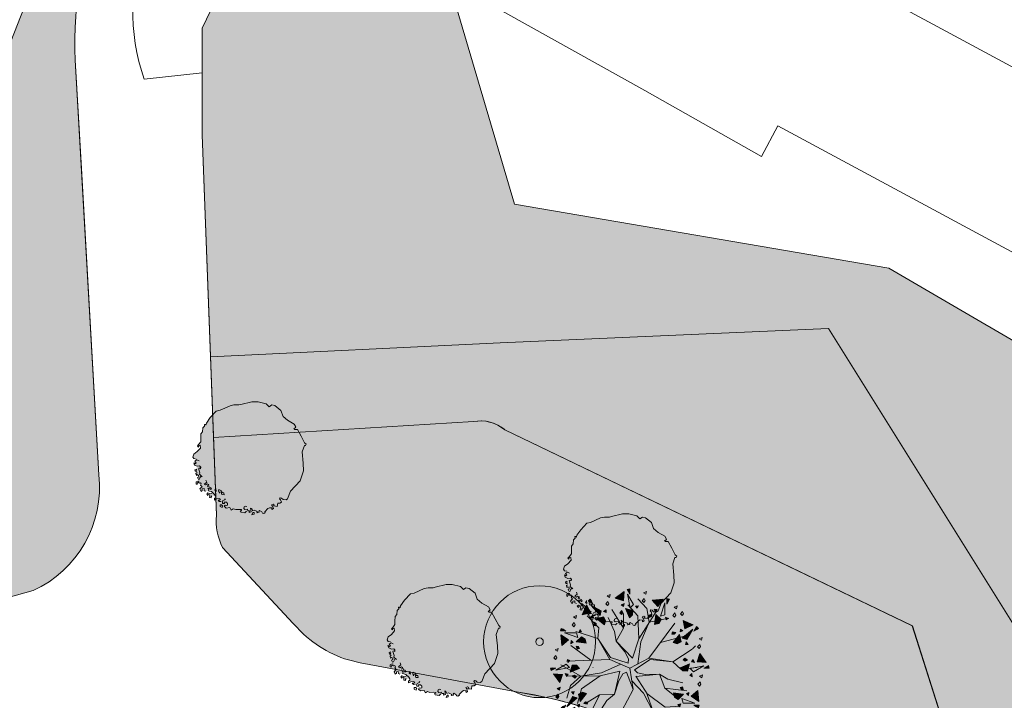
# Model space of a CAD drawing. Header units: millimetres. Extents: x -287545 to 1001608, y -673832 to 307178.
# Tile 56 of 64: x 33481 to 121250, y 3721 to 64393. Entities that reach past the tile are written whole.
import ezdxf

# ---------------------------------------------------------------- set-up
doc = ezdxf.new("R2010")
doc.units = ezdxf.units.MM
doc.header["$MEASUREMENT"] = 0
for name, color, linetype in [('90 Terrein bomen 2D', 7, 'Continuous'), ('90 Terrein bomen 2D 2D arcering', 7, 'Continuous'), ('90 Terrein omgeving', 7, 'Continuous'), ('90 Terrein omgeving Afdek-arcering', 7, 'Continuous')]:
    doc.layers.add(name, color=color, linetype=linetype)
pattern_1 = [(45, (0, 800), (-254.5584, 254.5584), [0, -240, 0, -360]), (110, (800, 800), (338.2893, 123.1273), [0, -176, 0, -304])]

# ---------------------------------------------------------------- blocks, each defined once
blk = doc.blocks.new('Mesh_1_1', base_point=(-1851, 9411))
at = {"layer": '90 Terrein omgeving Afdek-arcering', "linetype": 'Continuous', "lineweight": 0, "true_color": 0xb9d3a7}
blk.add_hatch(color=9, dxfattribs=at).paths.add_polyline_path([(-1851, 9411, 0.148038), (-4362, 41), (-4362, -37214, 0.376698), (1070, -42522), (994, -21224), (930, -3300, -0.302026), (8060, 6063), (34686, 13498, 0.321068), (40546, 23827), (38981, 51136), (38429, 60773, -0.099043), (40922, 76048), (44954, 93141), (44761, 93238), (22381, 36234), (22367, 36209), (8597, 12359), (6757, 13421), (2811, 15699), (17583, 41285, 0.074258), (18108, 42625), (39035, 96114), (39134, 96321), (33203, 99299), (33116, 99087, -0.049167), (28556, 78010), (24222, 66716, -0.004226), (23476, 64986, -0.001401), (23222, 64416, -0.001584), (22931, 63772, -0.001665), (22621, 63098, -0.001745), (22291, 62394, -0.001826), (21940, 61660, -0.001908), (21568, 60895, -0.001992), (21174, 60100, -0.00208), (20755, 59273, -0.002173), (20310, 58413, -0.002273), (19837, 57517, -0.002384), (19332, 56582, -0.002876), (18711, 55461, -0.001693), (18339, 54804), (18304, 54741, -0.001745), (17915, 54067), (17910, 54059, -0.001942), (17473, 53312, -0.00107), (17229, 52902), (17724, 51556, -0.221308), (15201, 38947)])
at = {"layer": '90 Terrein omgeving', "color": 252, "linetype": 'Continuous', "lineweight": 0, "true_color": 0x969696, "flags": 128}
blk.add_lwpolyline([(-1851, 9411, 0.148038), (-4362, 41), (-4362, -37214, 0.376698), (1070, -42522), (994, -21224), (930, -3300, -0.302026), (8060, 6063), (34686, 13498, 0.321068), (40546, 23827), (38981, 51136), (38429, 60773, -0.099043), (40922, 76048), (44954, 93141), (44761, 93238), (22381, 36234), (22367, 36209), (8597, 12359), (6757, 13421), (2811, 15699), (17583, 41285, 0.074258), (18108, 42625), (39035, 96114), (39134, 96321), (33203, 99299), (33116, 99087, -0.049167), (28556, 78010), (24222, 66716, -0.004226), (23476, 64986, -0.001401), (23222, 64416, -0.001584), (22931, 63772, -0.001665), (22621, 63098, -0.001745), (22291, 62394, -0.001826), (21940, 61660, -0.001908), (21568, 60895, -0.001992), (21174, 60100, -0.00208), (20755, 59273, -0.002173), (20310, 58413, -0.002273), (19837, 57517, -0.002384), (19332, 56582, -0.002876), (18711, 55461, -0.001693), (18339, 54804), (18304, 54741, -0.001745), (17915, 54067), (17910, 54059, -0.001942), (17473, 53312, -0.00107), (17229, 52902), (17724, 51556, -0.221308), (15201, 38947)], format="xyb", close=True, dxfattribs=at)
blk = doc.blocks.new('Slab_1_1', base_point=(656, -159592))
at = {"layer": '90 Terrein omgeving', "color": 253, "linetype": 'Continuous', "lineweight": 0, "true_color": 0x99a3a6, "flags": 128}
for points in [[(215411, -245578, -0.147242), (192240, -262363), (150438, -281295), (123239, -288021), (89739, -297362, 0.085668), (68613, -308242), (48941, -322736, -0.136621), (37520, -326182), (4914, -326079), (4011, -228029), (3943, -216214), (631, -165388), (656, -159592), (945, -92323), (1110, -53759), (930, -3300, -0.302026), (8060, 6063), (34686, 13498, 0.321068), (40546, 23827), (38429, 60773, -0.099043), (40922, 76048)], [(74647, 66220), (89214, 58070), (99599, 52196), (101070, 54927), (131914, 38316), (134132, 42434), (166870, 24803), (164652, 20685), (153688, -614), (125841, -10551), (119746, -12615, -0.154668), (112316, -11261), (94010, -1399, 0.093949), (77760, 4491), (63840, 7071, -0.143963), (58788, 9624), (57848, 10564), (51560, 17336, -0.137387), (51022, 20211), (49760, 54132), (49760, 59649), (44589, 59094, -0.189051), (44983, 71847)]]:
    blk.add_lwpolyline(points, format="xyb", dxfattribs=at)
blk.add_lwpolyline([(89795, 77545), (97385, 73454), (141664, 49584), (148232, 60961), (118320, 78231), (96590, 90082), (96035, 89122)], close=True, dxfattribs=at)
blk = doc.blocks.new('Mesh_15_1', base_point=(73935, 28570))
at = {"layer": '90 Terrein omgeving Afdek-arcering', "linetype": 'Continuous', "lineweight": 0, "true_color": 0xb9d3a7}
h = blk.add_hatch(dxfattribs=at)
h.set_pattern_fill('910_PUNTJES_A_0001', color=9, style=0, pattern_type=2)
h.set_pattern_definition(pattern_1)
h.paths.add_polyline_path([(73935, 28570), (50765, 27139), (51022, 20211, 0.137387), (51560, 17336), (57848, 10564), (58788, 9624, 0.143963), (63840, 7071), (77760, 4491), (79848, 4104, -0.025418), (84407, 2906, -0.002051), (84770, 2789, -0.0029), (85280, 2619, -0.002888), (85787, 2444, -0.002873), (86289, 2264, -0.002855), (86785, 2079, -0.002834), (87276, 1890, -0.00281), (87761, 1697, -0.025524), (92053, -301, -0.00334), (92349, -504), (112316, -11261, 0.154668), (119746, -12615), (120289, -12432), (113051, 10349), (76739, 27818, 0.007553), (76661, 27883, 0.220065)])
at = {"layer": '90 Terrein omgeving', "color": 252, "linetype": 'Continuous', "lineweight": 0, "true_color": 0x969696, "flags": 128}
blk.add_lwpolyline([(73935, 28570), (50765, 27139), (51022, 20211, 0.137387), (51560, 17336), (57848, 10564), (58788, 9624, 0.143963), (63840, 7071), (77760, 4491), (79848, 4104, -0.025418), (84407, 2906, -0.002051), (84770, 2789, -0.0029), (85280, 2619, -0.002888), (85787, 2444, -0.002873), (86289, 2264, -0.002855), (86785, 2079, -0.002834), (87276, 1890, -0.00281), (87761, 1697, -0.025524), (92053, -301, -0.00334), (92349, -504), (112316, -11261, 0.154668), (119746, -12615), (120289, -12432), (113051, 10349), (76739, 27818, 0.007553), (76661, 27883, 0.220065)], format="xyb", close=True, dxfattribs=at)
blk = doc.blocks.new('Mesh_17_1', base_point=(50496, 34354))
at = {"layer": '90 Terrein omgeving Afdek-arcering', "linetype": 'Continuous', "lineweight": 0, "true_color": 0xb9d3a7}
h = blk.add_hatch(dxfattribs=at)
h.set_pattern_fill('910_PUNTJES_A_0001', color=9, style=0, pattern_type=2)
h.set_pattern_definition(pattern_1)
h.paths.add_polyline_path([(50496, 34354), (50765, 27139), (73935, 28570, -0.227998), (76739, 27818), (113051, 10349), (120289, -12432), (125840, -10537), (123999, 7374), (105587, 36877), (76300, 35581)])
at = {"layer": '90 Terrein omgeving', "color": 252, "linetype": 'Continuous', "lineweight": 0, "true_color": 0x969696, "flags": 128}
blk.add_lwpolyline([(50496, 34354), (50765, 27139), (73935, 28570, -0.227998), (76739, 27818), (113051, 10349), (120289, -12432), (125840, -10537), (123999, 7374), (105587, 36877), (76300, 35581)], format="xyb", close=True, dxfattribs=at)
blk = doc.blocks.new('Slab_5_1', base_point=(49760, 63652))
at = {"layer": '90 Terrein omgeving Afdek-arcering', "linetype": 'Continuous', "lineweight": 0, "true_color": 0xdcf0f0}
blk.add_hatch(color=254, dxfattribs=at).paths.add_polyline_path([(49760, 63652), (49760, 54132), (50496, 34354), (76300, 35581), (105587, 36877), (123999, 7374), (125841, -10551), (153688, -614), (160760, 13125), (159747, 11393), (127610, 30191), (128623, 31923), (110963, 42253), (77583, 47950), (71701, 67921), (68387, 69723), (81093, 94537), (77785, 96447), (76031, 102993), (69939, 105698)])
at = {"layer": '90 Terrein omgeving', "color": 253, "linetype": 'Continuous', "lineweight": 0, "true_color": 0x99a3a6, "flags": 128}
blk.add_lwpolyline([(49760, 63652), (49760, 54132), (50496, 34354), (76300, 35581), (105587, 36877), (123999, 7374), (125841, -10551), (153688, -614), (160760, 13125), (159747, 11393), (127610, 30191), (128623, 31923), (110963, 42253), (77583, 47950), (71701, 67921), (68387, 69723), (81093, 94537), (77785, 96447), (76031, 102993), (69939, 105698)], close=True, dxfattribs=at)
blk = doc.blocks.new('2D Boom plattegrond 27')
at = {"layer": '90 Terrein bomen 2D 2D arcering', "linetype": 'Continuous', "lineweight": 0, "true_color": 0x2c3330}
blk.add_hatch(color=250, dxfattribs=at).paths.add_polyline_path([(-746, -4805), (-412, -4866), (-260, -4714), (-154, -4683), (13, -4699), (-18, -4835), (149, -4790), (119, -4623), (104, -4456), (225, -4562), (271, -4699), (422, -4638), (620, -4729), (726, -4790), (661, -4870), (873, -4829), (847, -4744), (908, -4668), (1095, -4777), (1166, -4896), (1272, -4926), (1409, -4835), (1378, -4774), (1636, -4501), (1773, -4425), (2007, -4439), (1985, -4517), (2000, -4592), (2137, -4501), (2061, -4274), (1970, -4152), (2122, -4107), (2213, -4168), (2152, -4259), (2314, -4277), (2471, -4304), (2516, -4001), (2715, -4020), (2843, -3927), (2771, -3715), (2683, -3626), (2749, -3538), (2860, -3560), (2992, -3693), (3257, -3715), (3390, -3626), (3655, -2941), (4517, -2013), (4826, -1130), (4796, -451), (4693, 571), (4892, 1124), (5003, 1124), (5047, 1256), (4914, 1367), (4605, 1963), (4274, 2560), (4053, 2560), (3966, 2655), (4070, 2690), (4141, 2781), (3986, 3024), (3390, 3377), (2992, 3709), (2793, 4261), (2258, 4679), (1985, 4739), (1758, 4572), (1500, 4845), (771, 5028), (214, 5034), (-761, 4785), (-943, 4739), (-1383, 4739), (-1732, 4663), (-2187, 4466), (-2627, 4269), (-2971, 4192), (-3492, 3616), (-3841, 3116), (-3887, 2949), (-3932, 3009), (-4023, 2994), (-4008, 2858), (-4145, 2706), (-4175, 2342), (-4327, 2160), (-4342, 1750), (-4342, 1462), (-4539, 1204), (-4645, 1082), (-4554, 991), (-4524, 1098), (-4403, 1143), (-4372, 900), (-4661, 582), (-4949, 369), (-5040, 96), (-4949, -40), (-4752, -86), (-4691, -162), (-4873, -283), (-4752, -435), (-4843, -496), (-4964, -420), (-4888, -632), (-4661, -723), (-4735, -978), (-4859, -1040), (-4834, -1175), (-4710, -1188), (-4673, -1286), (-4784, -1361), (-4735, -1533), (-4661, -1472), (-4538, -1533), (-4525, -1669), (-4636, -1731), (-4550, -1891), (-4464, -1867), (-4488, -2064), (-4599, -2052), (-4760, -2126), (-4760, -2299), (-4673, -2348), (-4613, -2232), (-4638, -2182), (-4575, -2151), (-4464, -2237), (-4352, -2200), (-4303, -2299), (-4365, -2397), (-4229, -2558), (-4303, -2620), (-4426, -2743), (-4315, -2965), (-4207, -2890), (-4204, -2743), (-4044, -2718), (-4031, -2904), (-3896, -2953), (-3659, -2908), (-3553, -2938), (-3386, -2984), (-3341, -3151), (-3492, -3196), (-3720, -3105), (-3811, -3212), (-3720, -3318), (-3690, -3242), (-3553, -3257), (-3538, -3363), (-3553, -3515), (-3401, -3545), (-3416, -3439), (-3341, -3348), (-3022, -3379), (-3007, -3500), (-3128, -3591), (-3128, -3743), (-2931, -3636), (-2703, -3606), (-2582, -3667), (-2658, -3758), (-2794, -3758), (-2703, -3879), (-2521, -3864), (-2369, -3788), (-2415, -3910), (-2400, -4031), (-2218, -4046), (-2248, -3925), (-2051, -3910), (-1960, -4046), (-1945, -4198), (-2081, -4228), (-2172, -4198), (-2248, -4289), (-2066, -4456), (-1747, -4410), (-1626, -4623), (-1444, -4517), (-1231, -4592), (-882, -4577), (-700, -4592), (-700, -4668), (-822, -4683)])
at = {"layer": '90 Terrein bomen 2D', "color": 75, "linetype": 'Continuous', "lineweight": 0, "true_color": 0x728c62}
for p, q in [((-2627, 4269), (-2187, 4466)), ((-2187, 4466), (-1732, 4663)), ((-1732, 4663), (-1383, 4739)), ((-1383, 4739), (-943, 4739)), ((-943, 4739), (-761, 4785)), ((-761, 4785), (214, 5034)), ((214, 5034), (771, 5028)), ((771, 5028), (1500, 4845)), ((1500, 4845), (1758, 4572)), ((1758, 4572), (1985, 4739)), ((1985, 4739), (2258, 4679)), ((2258, 4679), (2793, 4261)), ((-3841, 3116), (-3492, 3616)), ((-3492, 3616), (-2971, 4192)), ((-2971, 4192), (-2627, 4269)), ((2793, 4261), (2992, 3709)), ((2992, 3709), (3390, 3377)), ((-4175, 2342), (-4145, 2706)), ((-4145, 2706), (-4008, 2858)), ((-4023, 2994), (-3932, 3009)), ((-4008, 2858), (-4023, 2994)), ((-3932, 3009), (-3887, 2949)), ((-3887, 2949), (-3841, 3116)), ((3390, 3377), (3986, 3024)), ((4070, 2690), (3966, 2655)), ((3966, 2655), (4053, 2560)), ((3986, 3024), (4141, 2781)), ((4141, 2781), (4070, 2690)), ((-4342, 1750), (-4327, 2160)), ((-4327, 2160), (-4175, 2342)), ((4053, 2560), (4274, 2560)), ((4274, 2560), (4605, 1963)), ((4605, 1963), (4914, 1367)), ((-4661, 582), (-4372, 900)), ((-4645, 1082), (-4539, 1204)), ((-4554, 991), (-4645, 1082)), ((-4524, 1098), (-4554, 991)), ((-4539, 1204), (-4342, 1462)), ((-4403, 1143), (-4524, 1098)), ((-4372, 900), (-4403, 1143)), ((-4342, 1462), (-4342, 1750)), ((4892, 1124), (4693, 571)), ((5003, 1124), (4892, 1124)), ((4914, 1367), (5047, 1256)), ((5047, 1256), (5003, 1124)), ((-5040, 96), (-4949, 369)), ((-4949, -40), (-5040, 96)), ((-4949, 369), (-4661, 582)), ((4693, 571), (4796, -451)), ((-4888, -632), (-4964, -420)), ((-4964, -420), (-4843, -496)), ((-4752, -86), (-4949, -40)), ((-4661, -723), (-4888, -632)), ((-4873, -283), (-4691, -162)), ((-4752, -435), (-4873, -283)), ((-4843, -496), (-4752, -435)), ((-4691, -162), (-4494, -253)), ((-4448, -693), (-4661, -723)), ((-4524, -905), (-4418, -875)), ((-4342, -799), (-4448, -693)), ((-4418, -875), (-4357, -951)), ((-4357, -951), (-4342, -799)), ((4796, -451), (4826, -1130)), ((-4735, -978), (-4859, -1040)), ((-4859, -1040), (-4834, -1175)), ((-4834, -1175), (-4710, -1188)), ((-4673, -1286), (-4784, -1361)), ((-4784, -1361), (-4735, -1533)), ((-4747, -1101), (-4710, -1027)), ((-4710, -1188), (-4747, -1101)), ((-4710, -1027), (-4735, -978)), ((-4735, -1533), (-4661, -1472)), ((-4661, -1472), (-4538, -1533)), ((-4525, -1669), (-4636, -1731)), ((-4636, -1731), (-4550, -1891)), ((-4538, -1533), (-4525, -1669)), ((-4509, -1027), (-4524, -905)), ((-4418, -1300), (-4509, -1027)), ((-4464, -1867), (-4426, -1743)), ((-4448, -1436), (-4418, -1300)), ((-4205, -1664), (-4448, -1436)), ((-4426, -1743), (-4340, -1632)), ((4826, -1130), (4517, -2013)), ((-4599, -2052), (-4760, -2126)), ((-4760, -2126), (-4760, -2299)), ((-4760, -2299), (-4673, -2348)), ((-4673, -2348), (-4613, -2232)), ((-4638, -2182), (-4575, -2151)), ((-4613, -2232), (-4638, -2182)), ((-4488, -2064), (-4599, -2052)), ((-4575, -2151), (-4464, -2237)), ((-4550, -1891), (-4464, -1867)), ((-4464, -2237), (-4352, -2200)), ((-4303, -2620), (-4426, -2743)), ((-4303, -2299), (-4365, -2397)), ((-4365, -2397), (-4229, -2558)), ((-4352, -2200), (-4303, -2299)), ((-4229, -2558), (-4303, -2620)), ((-4039, -2332), (-3963, -2256)), ((-3917, -2392), (-4039, -2332)), ((-3963, -2256), (-3811, -2134)), ((-3765, -2301), (-3917, -2392)), ((-3811, -2134), (-3887, -1967)), ((-3629, -2362), (-3765, -2301)), ((-3750, -2514), (-3705, -2407)), ((-3614, -2468), (-3750, -2514)), ((-3705, -2407), (-3629, -2362)), ((-3583, -2574), (-3614, -2468)), ((-3432, -2605), (-3583, -2574)), ((-3386, -2726), (-3432, -2605)), ((4517, -2013), (3655, -2941)), ((-4426, -2743), (-4315, -2965)), ((-4315, -2965), (-4207, -2890)), ((-4207, -2890), (-4204, -2743)), ((-4204, -2743), (-4044, -2718)), ((-4044, -2718), (-4031, -2904)), ((-4031, -2904), (-3896, -2953)), ((-3720, -3105), (-3811, -3212)), ((-3811, -3212), (-3720, -3318)), ((-3492, -3196), (-3720, -3105)), ((-3720, -3318), (-3690, -3242)), ((-3614, -2802), (-3705, -2665)), ((-3705, -2665), (-3492, -2696)), ((-3690, -3242), (-3553, -3257)), ((-3659, -2908), (-3614, -2802)), ((-3553, -2938), (-3659, -2908)), ((-3386, -2984), (-3553, -2938)), ((-3553, -3257), (-3538, -3363)), ((-3538, -3363), (-3553, -3515)), ((-3492, -2696), (-3462, -2802)), ((-3341, -3151), (-3492, -3196)), ((-3462, -2802), (-3386, -2726)), ((-3416, -3439), (-3341, -3348)), ((-3401, -3545), (-3416, -3439)), ((-3113, -3242), (-3386, -2984)), ((-3128, -3591), (-3007, -3500)), ((-3022, -3379), (-3113, -3242)), ((-3007, -2711), (-3083, -2863)), ((-3083, -2863), (-2961, -2969)), ((-3007, -3500), (-3022, -3379)), ((-2961, -2969), (-3007, -2711)), ((-2723, -2792), (-2760, -2941)), ((-2760, -2941), (-2686, -3126)), ((-2612, -2854), (-2723, -2792)), ((-2686, -3126), (-2661, -3002)), ((-2661, -3002), (-2538, -3027)), ((-2488, -2928), (-2612, -2854)), ((-2538, -3027), (-2476, -3249)), ((-2439, -3076), (-2488, -2928)), ((-2476, -3249), (-2266, -3261)), ((-2390, -3089), (-2439, -3076)), ((-2291, -3089), (-2390, -3089)), ((-2266, -3261), (-2291, -3089)), ((3655, -2941), (3390, -3626)), ((-3553, -3515), (-3401, -3545)), ((-3128, -3743), (-3128, -3591)), ((-2931, -3636), (-3128, -3743)), ((-2703, -3606), (-2931, -3636)), ((-2703, -3879), (-2794, -3758)), ((-2794, -3758), (-2658, -3758)), ((-2582, -3667), (-2703, -3606)), ((-2521, -3864), (-2703, -3879)), ((-2658, -3758), (-2582, -3667)), ((-2491, -4168), (-2627, -4168)), ((-2627, -4168), (-2617, -4301)), ((-2617, -4301), (-2439, -4397)), ((-2400, -4259), (-2491, -4168)), ((-2439, -4397), (-2400, -4259)), ((-2415, -3910), (-2369, -3788)), ((-2400, -4031), (-2415, -3910)), ((-2218, -4046), (-2400, -4031)), ((-2369, -3788), (-2233, -3728)), ((-2051, -3910), (-2248, -3925)), ((-2248, -3925), (-2218, -4046)), ((-2248, -4289), (-2172, -4198)), ((-2066, -4456), (-2248, -4289)), ((-2233, -3728), (-2127, -3667)), ((-2127, -3667), (-2187, -3621)), ((-2172, -4198), (-2081, -4228)), ((-2081, -4228), (-1945, -4198)), ((-1960, -4046), (-2051, -3910)), ((-1945, -4198), (-1960, -4046)), ((-518, -4501), (-488, -4350)), ((-488, -4350), (-367, -4289)), ((-367, -4289), (-245, -4319)), ((2122, -4107), (1970, -4152)), ((1970, -4152), (2061, -4274)), ((2061, -4274), (2137, -4501)), ((2213, -4168), (2122, -4107)), ((2152, -4259), (2213, -4168)), ((2314, -4277), (2152, -4259)), ((2471, -4304), (2314, -4277)), ((2516, -4001), (2471, -4304)), ((2715, -4020), (2516, -4001)), ((2749, -3538), (2683, -3626)), ((2683, -3626), (2771, -3715)), ((2843, -3927), (2715, -4020)), ((2860, -3560), (2749, -3538)), ((2771, -3715), (2843, -3927)), ((2992, -3693), (2860, -3560)), ((3257, -3715), (2992, -3693)), ((3390, -3626), (3257, -3715)), ((-1747, -4410), (-2066, -4456)), ((-1626, -4623), (-1747, -4410)), ((-1444, -4517), (-1626, -4623)), ((-1231, -4592), (-1444, -4517)), ((-882, -4577), (-1231, -4592)), ((-700, -4592), (-882, -4577)), ((-822, -4683), (-700, -4668)), ((-746, -4805), (-822, -4683)), ((-412, -4866), (-746, -4805)), ((-700, -4668), (-700, -4592)), ((-427, -4592), (-518, -4501)), ((-184, -4562), (-427, -4592)), ((-260, -4714), (-412, -4866)), ((-154, -4683), (-184, -4562)), ((13, -4699), (-154, -4683)), ((-18, -4835), (13, -4699)), ((149, -4790), (-18, -4835)), ((225, -4562), (104, -4456)), ((104, -4456), (119, -4623)), ((119, -4623), (149, -4790)), ((301, -4850), (210, -5048)), ((210, -5048), (407, -4987)), ((271, -4699), (225, -4562)), ((422, -4638), (271, -4699)), ((407, -4850), (301, -4850)), ((407, -4987), (407, -4850)), ((620, -4729), (422, -4638)), ((726, -4790), (620, -4729)), ((661, -4870), (726, -4790)), ((873, -4829), (661, -4870)), ((908, -4668), (847, -4744)), ((847, -4744), (873, -4829)), ((1095, -4777), (908, -4668)), ((1166, -4896), (1095, -4777)), ((1272, -4926), (1166, -4896)), ((1409, -4835), (1272, -4926)), ((1636, -4501), (1378, -4774)), ((1378, -4774), (1409, -4835)), ((1773, -4425), (1636, -4501)), ((2007, -4439), (1773, -4425)), ((1985, -4517), (2007, -4439)), ((2000, -4592), (1985, -4517)), ((2137, -4501), (2000, -4592))]:
    blk.add_line(p, q, dxfattribs=at)
blk = doc.blocks.new('2D Boom plattegrond 27_8')
at = {"layer": '90 Terrein bomen 2D 2D arcering', "linetype": 'Continuous', "lineweight": 0, "true_color": 0x2c3330}
for points in [[(-229, 7012), (4, 6595), (15, 6883), (0, 7077)], [(-509, 6815), (-1299, 6245), (-562, 5996)], [(-193, 6595), (39, 5380), (341, 5678)], [(2967, 6156), (1998, 6058), (2511, 5474)], [(3308, 6187), (3301, 5710), (3454, 5953), (3539, 6129)], [(-3848, 5648), (-4247, 4759), (-3485, 4911)], [(-3704, 5958), (-3294, 5714), (-3428, 5968), (-3539, 6129)], [(-3465, 5615), (-2657, 4679), (-2543, 5088)], [(-493, 5755), (-756, 5639), (-555, 5502)], [(-372, 5313), (-33, 4478), (247, 4741), (262, 5134)], [(772, 5558), (493, 5526), (661, 5339)], [(3130, 5808), (2724, 4640), (3135, 4746)], [(-3305, 4737), (-3474, 4505), (-3231, 4487)], [(-2978, 4415), (-2267, 3862), (-2157, 4229), (-2340, 4577)], [(-2110, 5199), (-2336, 5032), (-2097, 4954)], [(-697, 5131), (-895, 4913), (-746, 4762), (-629, 4934)], [(1962, 4792), (1681, 4702), (1735, 4497), (1922, 4588)], [(2450, 5230), (2164, 5262), (2270, 5042)], [(2334, 4787), (2211, 3895), (2584, 3983), (2794, 4315)], [(3448, 4427), (3190, 4539), (3241, 4293)], [(-6187, 3308), (-5710, 3301), (-5953, 3454), (-6129, 3539)], [(-2634, -701), (-882, -271), (-1369, -2316), (-981, -1136), (-631, -521), (-291, -356), (293, -1908), (175, -1142), (1216, -2238), (2087, -3912), (1515, -2265), (541, -747), (2634, -547), (1392, -561), (697, -428), (431, -160), (1814, 757), (3848, 560), (1710, 894), (714, 373), (978, 2352), (1733, 4081), (812, 2602), (241, 890), (-1229, 2393), (-437, 1436), (-104, 811), (-125, 624), (-146, 436), (-1728, 936), (-2852, 2643), (-1770, 770), (-885, 385), (-2511, -427), (-4377, -710)], [(-3169, 4095), (-3232, 3807), (-3027, 3751), (-3012, 3958)], [(5648, 3848), (4759, 4247), (4911, 3485)], [(5958, 3704), (5714, 3294), (5968, 3428), (6129, 3539)], [(-6156, 2967), (-6058, 1998), (-5474, 2511)], [(-5808, 3130), (-4640, 2724), (-4746, 3135)], [(-4787, 2334), (-3895, 2211), (-3983, 2584), (-4315, 2794)], [(-4427, 3448), (-4539, 3190), (-4293, 3241)], [(4095, 3169), (3807, 3232), (3751, 3027), (3958, 3012)], [(4415, 2978), (3862, 2267), (4229, 2157), (4577, 2340)], [(4737, 3305), (4505, 3474), (4487, 3231)], [(5615, 3465), (4679, 2657), (5088, 2543)], [(-5230, 2450), (-5262, 2164), (-5042, 2270)], [(-4792, 1962), (-4702, 1681), (-4497, 1735), (-4588, 1922)], [(5199, 2110), (5032, 2336), (4954, 2097)], [(5131, 697), (4913, 895), (4762, 746), (4934, 629)], [(6815, 509), (6245, 1299), (5996, 562)], [(-7012, -229), (-6595, 4), (-6883, 15), (-7077, 0)], [(-6595, -193), (-5380, 39), (-5678, 341)], [(-5558, 772), (-5526, 493), (-5339, 661)], [(-5313, -372), (-4478, -33), (-4741, 247), (-5134, 262)], [(5313, 372), (4478, 33), (4741, -247), (5134, -262)], [(6595, 193), (5380, -39), (5678, -341)], [(5755, 493), (5639, 756), (5502, 555)], [(7012, 229), (6595, -4), (6883, -15), (7077, 0)], [(-6815, -509), (-6245, -1299), (-5996, -562)], [(-5755, -493), (-5639, -756), (-5502, -555)], [(-5131, -697), (-4913, -895), (-4762, -746), (-4934, -629)], [(5558, -772), (5526, -493), (5339, -661)], [(-6461, -1830), (-6260, -1967), (-6198, -1714)], [(4792, -1962), (4702, -1681), (4497, -1735), (4588, -1922)], [(-6600, -2555), (-6451, -2707), (-6334, -2535), (-6401, -2338)], [(-5615, -3465), (-4679, -2657), (-5088, -2543)], [(-5199, -2110), (-5032, -2336), (-4954, -2097)], [(-4415, -2978), (-3862, -2267), (-4229, -2157), (-4577, -2340)], [(4787, -2334), (3895, -2211), (3983, -2584), (4315, -2794)], [(5230, -2450), (5262, -2164), (5042, -2270)], [(6156, -2967), (6058, -1998), (5474, -2511)], [(-5958, -3704), (-5714, -3294), (-5968, -3428), (-6129, -3539)], [(-5648, -3848), (-4759, -4247), (-4911, -3485)], [(-4737, -3305), (-4505, -3474), (-4487, -3231)], [(-4095, -3169), (-3807, -3232), (-3751, -3027), (-3958, -3012)], [(4427, -3448), (4539, -3190), (4293, -3241)], [(5808, -3130), (4640, -2724), (4746, -3135)], [(6187, -3308), (5710, -3301), (5953, -3454), (6129, -3539)], [(-3448, -4427), (-3190, -4539), (-3241, -4293)], [(-2334, -4787), (-2211, -3895), (-2584, -3983), (-2794, -4315)], [(2978, -4415), (2267, -3862), (2157, -4229), (2340, -4577)], [(3169, -4095), (3232, -3807), (3027, -3751), (3012, -3958)], [(-3130, -5808), (-2724, -4640), (-3135, -4746)], [(-2450, -5230), (-2164, -5262), (-2270, -5042)], [(-1962, -4792), (-1681, -4702), (-1735, -4497), (-1922, -4588)], [(372, -5313), (33, -4478), (-247, -4741), (-262, -5134)], [(697, -5131), (895, -4913), (746, -4762), (629, -4934)], [(2110, -5199), (2336, -5032), (2097, -4954)], [(3465, -5615), (2657, -4679), (2543, -5088)], [(3305, -4737), (3474, -4505), (3231, -4487)], [(3848, -5648), (4247, -4759), (3485, -4911)], [(-3308, -6187), (-3301, -5710), (-3454, -5953), (-3539, -6129)], [(-2967, -6156), (-1998, -6058), (-2511, -5474)], [(-772, -5558), (-493, -5526), (-661, -5339)], [(193, -6595), (-39, -5380), (-341, -5678)], [(493, -5755), (756, -5639), (555, -5502)], [(509, -6815), (1299, -6245), (562, -5996)], [(3704, -5958), (3294, -5714), (3428, -5968), (3539, -6129)], [(229, -7012), (-4, -6595), (-15, -6883), (0, -7077)]]:
    blk.add_hatch(color=250, dxfattribs=at).paths.add_polyline_path(points)
at = {"layer": '90 Terrein bomen 2D', "color": 75, "linetype": 'Continuous', "lineweight": 0, "true_color": 0x728c62}
for p, q in [((0, 7077), (-229, 7012)), ((0, 7077), (-229, 7012)), ((15, 6883), (0, 7077)), ((15, 6883), (0, 7077)), ((-1744, 6557), (-2007, 6441)), ((-2007, 6441), (-1806, 6304)), ((-1806, 6304), (-1744, 6557)), ((-509, 6815), (-1299, 6245)), ((-509, 6815), (-1299, 6245)), ((-1299, 6245), (-562, 5996)), ((-1299, 6245), (-562, 5996)), ((-562, 5996), (-509, 6815)), ((-562, 5996), (-509, 6815)), ((-229, 7012), (4, 6595)), ((-229, 7012), (4, 6595)), ((-193, 6595), (39, 5380)), ((341, 5678), (-193, 6595)), ((-193, 6595), (39, 5380)), ((341, 5678), (-193, 6595)), ((4, 6595), (15, 6883)), ((4, 6595), (15, 6883)), ((1519, 5308), (728, 6182)), ((1294, 6206), (1096, 5988)), ((1497, 6830), (1234, 6714)), ((1234, 6714), (1436, 6577)), ((1361, 6009), (1294, 6206)), ((1436, 6577), (1497, 6830)), ((2967, 6156), (1998, 6058)), ((2511, 5474), (2967, 6156)), ((3308, 6187), (3301, 5710)), ((3539, 6129), (3308, 6187)), ((-3848, 5648), (-4247, 4759)), ((-3485, 4911), (-3848, 5648)), ((-3539, 6129), (-3704, 5958)), ((-3704, 5958), (-3294, 5714)), ((-3428, 5968), (-3539, 6129)), ((-3465, 5615), (-2657, 4679)), ((-2543, 5088), (-3465, 5615)), ((-3294, 5714), (-3428, 5968)), ((-1948, 5933), (-2146, 5715)), ((-2146, 5715), (-1997, 5564)), ((-1997, 5564), (-1880, 5736)), ((-1880, 5736), (-1948, 5933)), ((-493, 5755), (-756, 5639)), ((-493, 5755), (-756, 5639)), ((-756, 5639), (-555, 5502)), ((-756, 5639), (-555, 5502)), ((-555, 5502), (-493, 5755)), ((-555, 5502), (-493, 5755)), ((-372, 5313), (-33, 4478)), ((262, 5134), (-372, 5313)), ((-372, 5313), (-33, 4478)), ((262, 5134), (-372, 5313)), ((-188, 5641), (728, 4642)), ((39, 5380), (341, 5678)), ((39, 5380), (341, 5678)), ((772, 5558), (493, 5526)), ((772, 5558), (493, 5526)), ((493, 5526), (633, 5542)), ((493, 5526), (661, 5339)), ((493, 5526), (661, 5339)), ((661, 5339), (772, 5558)), ((661, 5339), (772, 5558)), ((1096, 5988), (1244, 5837)), ((1244, 5837), (1361, 6009)), ((1733, 4081), (1519, 5308)), ((1998, 6058), (2511, 5474)), ((3130, 5808), (2724, 4640)), ((3135, 4746), (3130, 5808)), ((3301, 5710), (3454, 5953)), ((3454, 5953), (3539, 6129)), ((4227, 5533), (3964, 5417)), ((3964, 5417), (4165, 5280)), ((4165, 5280), (4227, 5533)), ((-4747, 4680), (-5010, 4564)), ((-5010, 4564), (-4808, 4427)), ((-4808, 4427), (-4747, 4680)), ((-4247, 4759), (-3485, 4911)), ((-2769, 3601), (-3810, 4642)), ((-3305, 4737), (-3474, 4505)), ((-3474, 4505), (-3231, 4487)), ((-3231, 4487), (-3305, 4737)), ((-2340, 4577), (-2978, 4415)), ((-2978, 4415), (-2267, 3862)), ((-2657, 4679), (-2543, 5088)), ((-2157, 4229), (-2340, 4577)), ((-2110, 5199), (-2336, 5032)), ((-2336, 5032), (-2097, 4954)), ((-2097, 4954), (-2110, 5199)), ((-1353, 3268), (-1936, 4517)), ((-562, 3559), (-1603, 5225)), ((-697, 5131), (-895, 4913)), ((-697, 5131), (-895, 4913)), ((-895, 4913), (-746, 4762)), ((-895, 4913), (-746, 4762)), ((-746, 4762), (-629, 4934)), ((-746, 4762), (-629, 4934)), ((-629, 4934), (-697, 5131)), ((-629, 4934), (-697, 5131)), ((-562, 3559), (-562, 4850)), ((-33, 4478), (247, 4741)), ((-33, 4478), (247, 4741)), ((247, 4741), (262, 5134)), ((247, 4741), (262, 5134)), ((728, 4642), (812, 2602)), ((812, 2602), (2394, 5141)), ((1962, 4792), (1681, 4702)), ((1681, 4702), (1735, 4497)), ((1733, 4081), (3480, 4449)), ((1735, 4497), (1922, 4588)), ((1922, 4588), (1962, 4792)), ((2164, 5262), (2270, 5042)), ((2450, 5230), (2164, 5262)), ((2334, 4787), (2211, 3895)), ((2270, 5042), (2450, 5230)), ((2794, 4315), (2334, 4787)), ((2724, 4640), (3135, 4746)), ((3448, 4427), (3190, 4539)), ((3190, 4539), (3241, 4293)), ((3241, 4293), (3448, 4427)), ((4023, 4909), (3825, 4692)), ((3825, 4692), (3974, 4540)), ((3974, 4540), (4091, 4712)), ((4091, 4712), (4023, 4909)), ((4706, 5046), (4507, 4828)), ((4507, 4828), (4656, 4677)), ((4656, 4677), (4773, 4849)), ((4773, 4849), (4706, 5046)), ((-6129, 3539), (-6187, 3308)), ((-5953, 3454), (-6129, 3539)), ((-4950, 4056), (-5148, 3839)), ((-5148, 3839), (-5000, 3687)), ((-5000, 3687), (-4883, 3859)), ((-4883, 3859), (-4950, 4056)), ((-3169, 4095), (-3232, 3807)), ((-3232, 3807), (-3027, 3751)), ((-3012, 3958), (-3169, 4095)), ((-3027, 3751), (-3012, 3958)), ((-2852, 2643), (-2769, 3601)), ((-2267, 3862), (-2157, 4229)), ((-1229, 2393), (-562, 3559)), ((978, 2352), (1733, 4081)), ((1710, 894), (4012, 4012)), ((2211, 3895), (2584, 3983)), ((2584, 3983), (2794, 4315)), ((5648, 3848), (4759, 4247)), ((4759, 4247), (4911, 3485)), ((4911, 3485), (5648, 3848)), ((5958, 3704), (5714, 3294)), ((6129, 3539), (5958, 3704)), ((5968, 3428), (6129, 3539)), ((-6187, 3308), (-5710, 3301)), ((-6156, 2967), (-6058, 1998)), ((-5474, 2511), (-6156, 2967)), ((-5710, 3301), (-5953, 3454)), ((-4746, 3135), (-5808, 3130)), ((-5808, 3130), (-4640, 2724)), ((-2852, 2643), (-4809, 3268)), ((-4315, 2794), (-4787, 2334)), ((-4640, 2724), (-4746, 3135)), ((-4427, 3448), (-4539, 3190)), ((-4539, 3190), (-4293, 3241)), ((-4293, 3241), (-4427, 3448)), ((-3983, 2584), (-4315, 2794)), ((-1728, 936), (-2852, 2643)), ((-1770, 770), (-2852, 2643)), ((-1229, 2393), (-1353, 3268)), ((2724, 2268), (4879, 2831)), ((3807, 3232), (3751, 3027)), ((3751, 3027), (3958, 3012)), ((4095, 3169), (3807, 3232)), ((4415, 2978), (3862, 2267)), ((3958, 3012), (4095, 3169)), ((4577, 2340), (4415, 2978)), ((4505, 3474), (4487, 3231)), ((4487, 3231), (4737, 3305)), ((4737, 3305), (4505, 3474)), ((5615, 3465), (4679, 2657)), ((4679, 2657), (5088, 2543)), ((5122, 2984), (4859, 2868)), ((5088, 2543), (5615, 3465)), ((5714, 3294), (5968, 3428)), ((6444, 2735), (6181, 2619)), ((6383, 2482), (6444, 2735)), ((-6058, 1998), (-5474, 2511)), ((-3476, 696), (-5267, 2019)), ((-5230, 2450), (-5262, 2164)), ((-5262, 2164), (-5042, 2270)), ((-5042, 2270), (-5230, 2450)), ((-4792, 1962), (-4702, 1681)), ((-4588, 1922), (-4792, 1962)), ((-4787, 2334), (-3895, 2211)), ((-4497, 1735), (-4588, 1922)), ((-3895, 2211), (-3983, 2584)), ((-437, 1436), (-1229, 2393)), ((241, 890), (-1229, 2393)), ((241, 890), (812, 2602)), ((714, 373), (978, 2352)), ((3862, 2267), (4229, 2157)), ((4229, 2157), (4577, 2340)), ((5032, 2336), (4954, 2097)), ((4954, 2097), (5199, 2110)), ((5199, 2110), (5032, 2336)), ((5583, 1708), (5863, 1971)), ((6241, 2112), (6043, 1894)), ((6043, 1894), (6192, 1742)), ((6181, 2619), (6383, 2482)), ((6192, 1742), (6309, 1915)), ((6309, 1915), (6241, 2112)), ((-6588, 1122), (-6786, 904)), ((-6786, 904), (-6637, 753)), ((-6385, 1746), (-6648, 1630)), ((-6648, 1630), (-6446, 1493)), ((-6637, 753), (-6520, 925)), ((-6520, 925), (-6588, 1122)), ((-6446, 1493), (-6385, 1746)), ((-4702, 1681), (-4497, 1735)), ((-146, 436), (-1728, 936)), ((-104, 811), (-437, 1436)), ((0, 0), (1710, 894)), ((1710, 894), (3848, 560)), ((3848, 560), (5563, 1691)), ((4913, 895), (4762, 746)), ((5131, 697), (4913, 895)), ((6245, 1299), (5996, 562)), ((6815, 509), (6245, 1299)), ((-6883, 15), (-7077, 0)), ((-7077, 0), (-7012, -229)), ((-7012, -229), (-6595, 4)), ((-6595, 4), (-6883, 15)), ((-5678, 341), (-6595, -193)), ((-6595, -193), (-5380, 39)), ((-4377, -710), (-6150, 276)), ((-5380, 39), (-5678, 341)), ((-1770, 770), (-5642, 603)), ((-5558, 772), (-5526, 493)), ((-5339, 661), (-5558, 772)), ((-5526, 493), (-5339, 661)), ((-5134, 262), (-5313, -372)), ((-4741, 247), (-5134, 262)), ((-4478, -33), (-4741, 247)), ((-3275, 41), (-3293, 59)), ((-811, 353), (-2511, -427)), ((0, 0), (-1770, 770)), ((-146, 436), (-104, 811)), ((0, 0), (293, -1908)), ((431, -160), (1814, 757)), ((1814, 757), (3848, 560)), ((3848, 560), (4541, -106)), ((5313, 372), (4478, 33)), ((4478, 33), (4741, -247)), ((4541, -106), (6005, 50)), ((4762, 746), (4934, 629)), ((4934, 629), (5131, 697)), ((5134, -262), (5313, 372)), ((6595, 193), (5380, -39)), ((5639, 756), (5502, 555)), ((5502, 555), (5755, 493)), ((5755, 493), (5639, 756)), ((5678, -341), (6595, 193)), ((5996, 562), (6815, 509)), ((7012, 229), (6595, -4)), ((6883, -15), (7077, 0)), ((7077, 0), (7012, 229)), ((-6815, -509), (-6245, -1299)), ((-5996, -562), (-6815, -509)), ((-6245, -1299), (-5996, -562)), ((-5502, -555), (-5755, -493)), ((-5755, -493), (-5639, -756)), ((-5639, -756), (-5502, -555)), ((-2634, -701), (-5626, -717)), ((-5313, -372), (-4478, -33)), ((-4377, -710), (-5300, -1546)), ((-4934, -629), (-5131, -697)), ((-5131, -697), (-4913, -895)), ((-4762, -746), (-4934, -629)), ((-4913, -895), (-4762, -746)), ((-2511, -427), (-4377, -710)), ((-4315, -1859), (-2634, -701)), ((-882, -271), (-2634, -701)), ((-882, -271), (-1369, -2316)), ((-631, -521), (-981, -1136)), ((-291, -356), (-631, -521)), ((-291, -356), (293, -1908)), ((431, -160), (697, -428)), ((532, -732), (1598, -2395)), ((541, -747), (2634, -547)), ((697, -428), (1392, -561)), ((1392, -561), (2634, -547)), ((2634, -547), (3393, -999)), ((2634, -547), (3123, -1798)), ((4741, -247), (5134, -262)), ((5526, -493), (5339, -661)), ((5339, -661), (5558, -772)), ((5380, -39), (5678, -341)), ((5558, -772), (5526, -493)), ((6479, -608), (6216, -724)), ((6216, -724), (6417, -861)), ((6417, -861), (6479, -608)), ((6595, -4), (6883, -15)), ((-6198, -1714), (-6461, -1830)), ((-6260, -1967), (-6198, -1714)), ((-5300, -1546), (-5618, -2681)), ((-981, -1136), (-1369, -2316)), ((175, -1142), (1216, -2238)), ((3393, -999), (4731, -1330)), ((4702, -1681), (4497, -1735)), ((4497, -1735), (4588, -1922)), ((4792, -1962), (4702, -1681)), ((6275, -1232), (6077, -1450)), ((6077, -1450), (6226, -1601)), ((6226, -1601), (6343, -1429)), ((6343, -1429), (6275, -1232)), ((-6401, -2338), (-6600, -2555)), ((-6600, -2555), (-6451, -2707)), ((-6461, -1830), (-6260, -1967)), ((-6451, -2707), (-6334, -2535)), ((-6334, -2535), (-6401, -2338)), ((-5088, -2543), (-5615, -3465)), ((-4954, -2097), (-5199, -2110)), ((-5199, -2110), (-5032, -2336)), ((-4679, -2657), (-5088, -2543)), ((-5032, -2336), (-4954, -2097)), ((-4672, -3167), (-4315, -1859)), ((-4229, -2157), (-4577, -2340)), ((-4577, -2340), (-4415, -2978)), ((-4415, -2978), (-3862, -2267)), ((-3862, -2267), (-4229, -2157)), ((-2711, -2374), (-3803, -3062)), ((-2711, -2374), (-3565, -4143)), ((-1369, -2316), (-2711, -2374)), ((-1369, -2316), (-2042, -2888)), ((293, -1908), (-715, -3823)), ((1216, -2238), (2087, -3912)), ((3155, -3482), (1515, -2265)), ((1515, -2265), (2498, -5092)), ((3123, -1798), (5073, -2033)), ((3123, -1798), (4127, -2608)), ((4787, -2334), (3895, -2211)), ((3895, -2211), (3983, -2584)), ((3983, -2584), (4315, -2794)), ((4315, -2794), (4787, -2334)), ((4588, -1922), (4792, -1962)), ((5262, -2164), (5042, -2270)), ((5042, -2270), (5230, -2450)), ((5230, -2450), (5262, -2164)), ((6058, -1998), (5474, -2511)), ((5474, -2511), (6156, -2967)), ((6156, -2967), (6058, -1998)), ((-5968, -3428), (-6129, -3539)), ((-5714, -3294), (-5968, -3428)), ((-5958, -3704), (-5714, -3294)), ((-4911, -3485), (-5648, -3848)), ((-5615, -3465), (-4679, -2657)), ((-4759, -4247), (-4911, -3485)), ((-4487, -3231), (-4737, -3305)), ((-4737, -3305), (-4505, -3474)), ((-4505, -3474), (-4487, -3231)), ((-3958, -3012), (-4095, -3169)), ((-4095, -3169), (-3807, -3232)), ((-3751, -3027), (-3958, -3012)), ((-3807, -3232), (-3751, -3027)), ((-2042, -2888), (-2788, -4047)), ((4508, -3397), (3155, -3482)), ((4539, -3190), (4293, -3241)), ((4293, -3241), (4427, -3448)), ((4427, -3448), (4539, -3190)), ((5808, -3130), (4640, -2724)), ((4640, -2724), (4746, -3135)), ((4746, -3135), (5808, -3130)), ((6187, -3308), (5710, -3301)), ((5710, -3301), (5953, -3454)), ((5953, -3454), (6129, -3539)), ((6129, -3539), (6187, -3308)), ((-6129, -3539), (-5958, -3704)), ((-5648, -3848), (-4759, -4247)), ((-3928, -4327), (-4191, -4443)), ((-3989, -4580), (-3928, -4327)), ((-3241, -4293), (-3448, -4427)), ((-3190, -4539), (-3241, -4293)), ((-2584, -3983), (-2794, -4315)), ((-2794, -4315), (-2334, -4787)), ((-2211, -3895), (-2584, -3983)), ((-2334, -4787), (-2211, -3895)), ((-1569, -4263), (-1895, -5699)), ((-715, -3823), (-1569, -4263)), ((-715, -3823), (-199, -5811)), ((2087, -3912), (1313, -5622)), ((2087, -3912), (3176, -4516)), ((2267, -3862), (2157, -4229)), ((2157, -4229), (2340, -4577)), ((2978, -4415), (2267, -3862)), ((3027, -3751), (3012, -3958)), ((3012, -3958), (3169, -4095)), ((3232, -3807), (3027, -3751)), ((3169, -4095), (3232, -3807)), ((4910, -4235), (4712, -4452)), ((5114, -3611), (4851, -3727)), ((4851, -3727), (5052, -3864)), ((4978, -4432), (4910, -4235)), ((5052, -3864), (5114, -3611)), ((-4131, -4951), (-4329, -5169)), ((-4329, -5169), (-4181, -5320)), ((-4191, -4443), (-3989, -4580)), ((-4181, -5320), (-4064, -5148)), ((-4064, -5148), (-4131, -4951)), ((-3448, -4427), (-3190, -4539)), ((-2724, -4640), (-3135, -4746)), ((-3135, -4746), (-3130, -5808)), ((-3130, -5808), (-2724, -4640)), ((-2270, -5042), (-2450, -5230)), ((-2450, -5230), (-2164, -5262)), ((-2164, -5262), (-2270, -5042)), ((-1922, -4588), (-1962, -4792)), ((-1962, -4792), (-1681, -4702)), ((-1735, -4497), (-1922, -4588)), ((-1681, -4702), (-1735, -4497)), ((-247, -4741), (-262, -5134)), ((-262, -5134), (372, -5313)), ((33, -4478), (-247, -4741)), ((372, -5313), (33, -4478)), ((746, -4762), (629, -4934)), ((629, -4934), (697, -5131)), ((697, -5131), (895, -4913)), ((895, -4913), (746, -4762)), ((2336, -5032), (2097, -4954)), ((2097, -4954), (2110, -5199)), ((2110, -5199), (2336, -5032)), ((2340, -4577), (2978, -4415)), ((2657, -4679), (2543, -5088)), ((2543, -5088), (3465, -5615)), ((3465, -5615), (2657, -4679)), ((3176, -4516), (4354, -4449)), ((3474, -4505), (3231, -4487)), ((3231, -4487), (3305, -4737)), ((3305, -4737), (3474, -4505)), ((4247, -4759), (3485, -4911)), ((3485, -4911), (3848, -5648)), ((3848, -5648), (4247, -4759)), ((4712, -4452), (4861, -4604)), ((4861, -4604), (4978, -4432)), ((-3454, -5953), (-3539, -6129)), ((-3539, -6129), (-3308, -6187)), ((-3301, -5710), (-3454, -5953)), ((-3308, -6187), (-3301, -5710)), ((-2511, -5474), (-2967, -6156)), ((-2967, -6156), (-1998, -6058)), ((-1998, -6058), (-2511, -5474)), ((-1130, -5795), (-1393, -5910)), ((-1393, -5910), (-1192, -6047)), ((-1192, -6047), (-1130, -5795)), ((-661, -5339), (-772, -5558)), ((-772, -5558), (-493, -5526)), ((-493, -5526), (-661, -5339)), ((-39, -5380), (-341, -5678)), ((-341, -5678), (193, -6595)), ((193, -6595), (-39, -5380)), ((555, -5502), (493, -5755)), ((493, -5755), (756, -5639)), ((562, -5996), (509, -6815)), ((756, -5639), (555, -5502)), ((1299, -6245), (562, -5996)), ((2316, -5590), (2053, -5706)), ((2053, -5706), (2255, -5843)), ((2255, -5843), (2316, -5590)), ((3704, -5958), (3294, -5714)), ((3294, -5714), (3428, -5968)), ((3428, -5968), (3539, -6129)), ((3539, -6129), (3704, -5958)), ((-1333, -6418), (-1532, -6636)), ((-1532, -6636), (-1383, -6787)), ((-1383, -6787), (-1266, -6615)), ((-1266, -6615), (-1333, -6418)), ((-4, -6595), (-15, -6883)), ((-15, -6883), (0, -7077)), ((229, -7012), (-4, -6595)), ((0, -7077), (229, -7012)), ((509, -6815), (1299, -6245)), ((2113, -6214), (1914, -6431)), ((1914, -6431), (2063, -6583)), ((2063, -6583), (2180, -6411)), ((2180, -6411), (2113, -6214))]:
    blk.add_line(p, q, dxfattribs=at)
blk = doc.blocks.new('2D Boom plattegrond 27_5')
at = {"layer": '90 Terrein bomen 2D 2D arcering', "linetype": 'Continuous', "lineweight": 0, "true_color": 0x2c3330}
blk.add_hatch(color=250, dxfattribs=at).paths.add_polyline_path([(4986, 0, 1), (-4986, 0, 1)])
at = {"layer": '90 Terrein bomen 2D', "color": 75, "linetype": 'Continuous', "lineweight": 0, "true_color": 0x728c62}
for radius in [4986, 332]:
    blk.add_circle((0, 0), radius, dxfattribs=at)

msp = doc.modelspace()

# ---------------------------------------------------------------- block references
at = {"layer": '90 Terrein bomen 2D', "color": 253, "linetype": 'Continuous', "lineweight": 0, "true_color": 0x99a3a6, "zscale": 1000}
for name, p in [('2D Boom plattegrond 27', (53964.3, 25308.3)), ('2D Boom plattegrond 27', (86999.6, 15315.5)), ('2D Boom plattegrond 27', (71274.7, 9017.2)), ('2D Boom plattegrond 27_5', (79824.7, 8944.7)), ('2D Boom plattegrond 27_8', (87867.3, 6595.4))]:
    msp.add_blockref(name, p, dxfattribs=at)
at = {"layer": '90 Terrein omgeving', "color": 253, "linetype": 'Continuous', "lineweight": 0, "true_color": 0x99a3a6}
for name, p in [('Slab_1_1', (655.9, -159592.5)), ('Slab_5_1', (49760.4, 63651.8))]:
    msp.add_blockref(name, p, dxfattribs=at)
at = {"layer": '90 Terrein omgeving', "color": 252, "lineweight": 0, "true_color": 0x969696}
for name, p in [('Mesh_1_1', (-1851.5, 9411.1)), ('Mesh_17_1', (50496.2, 34353.8)), ('Mesh_15_1', (73934.5, 28569.7))]:
    msp.add_blockref(name, p, dxfattribs=at)

doc.saveas('drawing.dxf')
